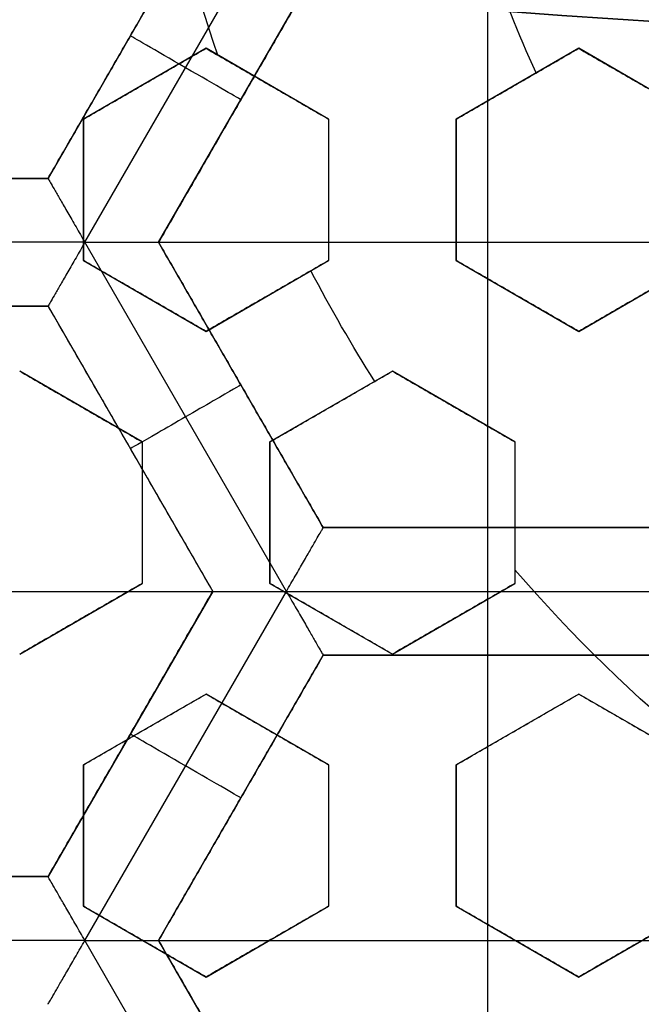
# Model space of a CAD drawing. Header units: centimetres. Extents: x -14.2 to 14.2, y -23.9 to 0.
# Tile 29 of 256: x -0.328 to -0.207, y -23.336 to -23.143. Entities that reach past the tile are written whole.
import ezdxf

# ---------------------------------------------------------------- set-up
doc = ezdxf.new("R2010")
doc.units = ezdxf.units.CM
doc.layers.add('Default', color=7, linetype='Continuous', true_color=0x000000)

# ---------------------------------------------------------------- blocks, each defined once
blk = doc.blocks.new('Block 10')
at = {"layer": 'Default', "extrusion": (0, -1, 0)}
for centre, radius in [((0, 20, 11.74393517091), 3.15), ((0, 20, 12.75), 3.15), ((0, 20, 12.8), 3.149999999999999), ((0, 20, 12.85), 3.15)]:
    blk.add_arc(centre, radius, 0, 180, dxfattribs=at)
at = {"layer": 'Default', "extrusion": (0, 1, 0)}
for centre, radius in [((0, 20, -11.821967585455), 3.149999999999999), ((0, 20, -11.9), 3.15), ((3.552713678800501e-16, 20, -16.41899023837), 3.15), ((0, 20, -16.534495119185), 3.149999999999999), ((0, 20, -16.65), 3.15)]:
    blk.add_arc(centre, radius, 0, 180, dxfattribs=at)

msp = doc.modelspace()

# ---------------------------------------------------------------- linework, layer by layer
at = {"layer": 'Default'}
for p, q in [((-0.2907004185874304, -23.11835826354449, -4.306251), (-0.3229506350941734, -23.17421727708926, -4.306251)), ((-0.3157311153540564, -23.18671642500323, -4.352500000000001), (-0.2762653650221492, -23.11835974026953, -4.352500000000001)), ((-0.3012999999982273, -23.18671700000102, -4.306251), (-0.2690500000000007, -23.13085836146, -4.306251)), ((-0.2368, -23.24257563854, -4.2725), (-0.2368, -23.13085836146, -4.2725)), ((-0.3068255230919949, -23.14628776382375, -4.340002), (-0.3068255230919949, -23.14628776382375, -4.2725)), ((-0.2920000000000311, -23.14872689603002, -3.0728548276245), (-0.3159999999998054, -23.16258330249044, -3.0728548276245)), ((-0.2680000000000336, -23.16258330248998, -3.064707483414), (-0.291999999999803, -23.14872689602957, -3.064707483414)), ((-0.219000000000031, -23.14872689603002, -3.0481673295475), (-0.2429999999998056, -23.16258330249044, -3.0481673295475)), ((-0.1950000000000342, -23.16258330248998, -3.040406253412), (-0.2189999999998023, -23.14872689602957, -3.040406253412)), ((-0.3039999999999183, -23.15565509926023, -3.099455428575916), (-0.3039999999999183, -23.15565509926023, -3.046246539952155)), ((-0.2799999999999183, -23.15565509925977, -3.091242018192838), (-0.2799999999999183, -23.15565509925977, -3.038033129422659)), ((-0.2309999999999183, -23.15565509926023, -3.074770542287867), (-0.2309999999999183, -23.15565509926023, -3.02156165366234)), ((-0.2069999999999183, -23.15565509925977, -3.066904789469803), (-0.2069999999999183, -23.15565509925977, -3.013695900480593)), ((-0.285174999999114, -23.15878768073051, -4.340002), (-0.285174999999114, -23.15878768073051, -4.2725)), ((-0.3160000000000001, -23.16258330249, -3.0796802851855), (-0.3160000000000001, -23.19029611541, -3.0796802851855)), ((-0.268, -23.16258330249, -3.063663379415), (-0.268, -23.19029611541, -3.063663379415)), ((-0.243, -23.16258330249, -3.0555135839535), (-0.243, -23.19029611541, -3.0555135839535)), ((-0.32295021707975, -23.17421727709, -4.306251), (-0.38745093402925, -23.17421727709, -4.306251)), ((-0.3160000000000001, -23.17643970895, -3.052987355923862), (-0.3160000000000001, -23.17643970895, -3.106196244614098)), ((-0.268, -23.17643970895, -3.090171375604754), (-0.268, -23.17643970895, -3.036962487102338)), ((-0.243, -23.17643970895, -3.028808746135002), (-0.243, -23.17643970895, -3.082017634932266)), ((-0.3157333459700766, -23.18671527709, -4.3525), (-0.3946675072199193, -23.18671527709, -4.3525)), ((-0.2762649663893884, -23.25507495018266, -4.3525), (-0.3157317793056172, -23.18671642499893, -4.352499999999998)), ((-0.3012999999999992, -23.186717, -4.2725), (-0.1723000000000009, -23.186717, -4.2725)), ((-0.2690497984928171, -23.24257598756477, -4.306251), (-0.3013000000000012, -23.186717, -4.306251)), ((-0.3160000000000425, -23.19029611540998, -3.078722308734), (-0.2920000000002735, -23.2041525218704, -3.078722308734)), ((-0.2920000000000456, -23.20415252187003, -3.070852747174), (-0.2680000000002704, -23.19029611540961, -3.070852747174)), ((-0.2430000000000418, -23.19029611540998, -3.0555135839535), (-0.2190000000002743, -23.2041525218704, -3.0555135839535)), ((-0.2190000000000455, -23.20415252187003, -3.0481673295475), (-0.1950000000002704, -23.19029611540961, -3.0481673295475)), ((-0.304000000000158, -23.19722431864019, -3.105255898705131), (-0.304000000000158, -23.19722431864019, -3.052047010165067)), ((-0.280000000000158, -23.19722431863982, -3.097457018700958), (-0.280000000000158, -23.19722431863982, -3.044248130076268)), ((-0.231000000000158, -23.19722431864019, -3.08201763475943), (-0.231000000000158, -23.19722431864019, -3.028808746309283)), ((-0.207000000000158, -23.19722431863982, -3.074770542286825), (-0.207000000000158, -23.19722431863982, -3.021561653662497)), ((-0.38745094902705, -23.199217, -4.306251), (-0.3229502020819, -23.199217, -4.306251)), ((-0.3229508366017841, -23.19921665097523, -4.306251), (-0.2907004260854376, -23.25507600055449, -4.306251)), ((-0.3045000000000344, -23.22580315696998, -3.0863510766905), (-0.3284999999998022, -23.21194675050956, -3.0863510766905)), ((-0.2555000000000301, -23.21194675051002, -3.070852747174), (-0.2794999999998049, -23.22580315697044, -3.070852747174)), ((-0.2315000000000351, -23.22580315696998, -3.063663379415), (-0.2554999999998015, -23.21194675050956, -3.063663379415)), ((-0.2851747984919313, -23.21464666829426, -4.340002), (-0.2851747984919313, -23.21464666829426, -4.2725)), ((-0.3164999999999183, -23.21887495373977, -3.112885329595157), (-0.3164999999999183, -23.21887495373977, -3.059676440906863)), ((-0.2674999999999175, -23.21887495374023, -3.097457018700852), (-0.2674999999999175, -23.21887495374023, -3.044248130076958)), ((-0.2434999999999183, -23.21887495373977, -3.090171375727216), (-0.2434999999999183, -23.21887495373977, -3.036962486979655)), ((-0.3045, -23.22580315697, -3.0863510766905), (-0.3045, -23.25351596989, -3.0863510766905)), ((-0.2795, -23.22580315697, -3.078722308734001), (-0.2795, -23.25351596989, -3.078722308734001)), ((-0.2315, -23.22580315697, -3.064707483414), (-0.2315, -23.25351596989, -3.064707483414)), ((-0.3068257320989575, -23.22714615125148, -4.340002), (-0.3068257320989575, -23.22714615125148, -4.2725)), ((-0.3045, -23.23965956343, -3.112885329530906), (-0.3045, -23.23965956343, -3.059676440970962)), ((-0.2795, -23.23965956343, -3.052047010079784), (-0.2795, -23.23965956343, -3.105255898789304)), ((-0.2315, -23.23965956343, -3.091242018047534), (-0.2315, -23.23965956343, -3.038033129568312)), ((-0.20455, -23.24257563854, -4.306251), (-0.26905, -23.24257563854, -4.306251)), ((-0.2368, -23.24257563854, -4.340002), (-0.2368, -23.24257563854, -4.2725)), ((-0.3285000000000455, -23.26737237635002, -3.0940492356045), (-0.3045000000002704, -23.25351596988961, -3.0940492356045)), ((-0.2795000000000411, -23.25351596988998, -3.0796802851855), (-0.25550000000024, -23.26737237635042, -3.0796802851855)), ((-0.2555000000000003, -23.26737237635, -3.0728548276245), (-0.2315000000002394, -23.25351596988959, -3.0728548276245)), ((-0.4197006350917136, -23.255075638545, -4.2725), (-0.2907006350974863, -23.255075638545, -4.2725)), ((-0.2907004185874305, -23.25507526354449, -4.306251), (-0.3229506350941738, -23.31093427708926, -4.306251)), ((-0.3157311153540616, -23.32343342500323, -4.352499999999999), (-0.2762653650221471, -23.25507674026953, -4.352499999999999)), ((-0.2762650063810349, -23.25507736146, -4.3525), (-0.1973347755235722, -23.25507736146, -4.3525)), ((-0.316500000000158, -23.26044417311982, -3.120653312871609), (-0.316500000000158, -23.26044417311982, -3.067444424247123)), ((-0.267500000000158, -23.26044417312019, -3.106196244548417), (-0.267500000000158, -23.26044417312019, -3.052987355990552)), ((-0.2435000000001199, -23.26044417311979, -3.099455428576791), (-0.2435000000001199, -23.26044417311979, -3.046246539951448)), ((-0.3012999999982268, -23.32343400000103, -4.306251), (-0.2690499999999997, -23.26757536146, -4.306251)), ((-0.26905, -23.26757536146, -4.306251), (-0.20455, -23.26757536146, -4.306251)), ((-0.2368, -23.26757536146, -4.340002), (-0.2368, -23.26757536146, -4.2725)), ((-0.2368, -23.37929263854, -4.2725), (-0.2368, -23.26757536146, -4.2725)), ((-0.292000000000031, -23.27516660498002, -3.0949214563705), (-0.3159999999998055, -23.28902301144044, -3.0949214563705)), ((-0.2679999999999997, -23.28902301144, -3.0881675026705), (-0.2919999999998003, -23.27516660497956, -3.0881675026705)), ((-0.2190000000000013, -23.27516660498, -3.074904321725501), (-0.2429999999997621, -23.28902301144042, -3.074904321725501)), ((-0.1949999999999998, -23.28902301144, -3.069011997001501), (-0.2189999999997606, -23.27516660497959, -3.069011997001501)), ((-0.3068255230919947, -23.28300476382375, -4.340002), (-0.3068255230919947, -23.28300476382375, -4.2725)), ((-0.3039999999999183, -23.28209480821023, -3.12152439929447), (-0.3039999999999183, -23.28209480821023, -3.068315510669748)), ((-0.2799999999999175, -23.28209480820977, -3.114687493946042), (-0.2799999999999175, -23.28209480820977, -3.061478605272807)), ((-0.2309999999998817, -23.28209480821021, -3.101501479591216), (-0.2309999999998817, -23.28209480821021, -3.048292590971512)), ((-0.2069999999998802, -23.28209480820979, -3.095508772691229), (-0.2069999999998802, -23.28209480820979, -3.042299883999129)), ((-0.3160000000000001, -23.28902301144, -3.103073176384), (-0.3160000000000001, -23.31673582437, -3.103073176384)), ((-0.268, -23.28902301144, -3.089875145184), (-0.268, -23.31673582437, -3.089875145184)), ((-0.243, -23.28902301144, -3.083407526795), (-0.243, -23.31673582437, -3.083407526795)), ((-0.2851749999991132, -23.29550468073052, -4.340002), (-0.2851749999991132, -23.29550468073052, -4.2725)), ((-0.3160000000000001, -23.302879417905, -3.076416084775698), (-0.3160000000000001, -23.302879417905, -3.129624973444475)), ((-0.268, -23.302879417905, -3.116429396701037), (-0.268, -23.302879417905, -3.063220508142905)), ((-0.243, -23.302879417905, -3.056755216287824), (-0.243, -23.302879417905, -3.109964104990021)), ((-0.32295021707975, -23.31093427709, -4.306251), (-0.3874506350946, -23.31093427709, -4.306251)), ((-0.3159999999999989, -23.31673582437, -3.1046650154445), (-0.2920000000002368, -23.33059223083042, -3.1046650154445)), ((-0.2920000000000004, -23.33059223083, -3.0982209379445), (-0.2680000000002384, -23.31673582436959, -3.0982209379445)), ((-0.2429999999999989, -23.31673582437, -3.0861530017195), (-0.2190000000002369, -23.33059223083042, -3.0861530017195)), ((-0.2190000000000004, -23.33059223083, -3.0806179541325), (-0.1950000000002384, -23.31673582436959, -3.0806179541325)), ((-0.3157333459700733, -23.32343227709, -4.352499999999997), (-0.3946658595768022, -23.32343227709, -4.352499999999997)), ((-0.2762660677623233, -23.39179004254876, -4.352499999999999), (-0.3157317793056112, -23.32343342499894, -4.3525)), ((-0.3040000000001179, -23.32366402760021, -3.131192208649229), (-0.3040000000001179, -23.32366402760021, -3.077983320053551)), ((-0.3013, -23.323434, -4.2725), (-0.1723, -23.323434, -4.2725)), ((-0.2690500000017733, -23.37929263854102, -4.306251), (-0.3013000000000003, -23.323434, -4.306251)), ((-0.2800000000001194, -23.3236640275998, -3.124819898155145), (-0.2800000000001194, -23.3236640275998, -3.071611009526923)), ((-0.2310000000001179, -23.32366402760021, -3.112662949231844), (-0.2310000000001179, -23.32366402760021, -3.05945406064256)), ((-0.2070000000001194, -23.3236640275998, -3.107206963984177), (-0.2070000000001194, -23.3236640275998, -3.05399807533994))]:
    msp.add_line(p, q, dxfattribs=at)
at = {"layer": 'Default', "extrusion": (0, 0, -1)}
for centre, radius, start, end in [((0, -23.05, 3), 0.9, 270, 90), ((0, -23.05, 3.789997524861), 0.9, 270, 89.99999999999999), ((0, -23.05, 4.600000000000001), 0.8550000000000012, 270, 90), ((0, -23.05, 4.286758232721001), 0.8349999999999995, 270, 90), ((0, -23.05, 4.295), 0.8074999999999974, 270, 89.99999999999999), ((0, -23.05, 4.245), 0.7574999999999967, 270, 89.99999999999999), ((0, -23.05, 3.1), 0.6000000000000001, 270, 90), ((0, -23.05, 3.05), 0.6000000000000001, 270, 89.99999999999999), ((0, -23.05, 4.3375), 0.82, 180, 0), ((0, -23.05, 4.3125), 0.795, 180, 0), ((0, -23.05, 4.2025), 0.7575000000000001, 180, 0), ((0, -23.05, 4.2725), 0.7275, 180, 0), ((0, -23.05, 3.125), 0.6775000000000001, 180, 0), ((0, -23.05, 3.135), 0.6774999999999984, 180, 0), ((4.440892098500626e-17, -23.05, 3.145), 0.6725, 180, 0), ((4.440892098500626e-17, -23.05, 3.1075), 0.6725, 180, 0), ((4.440892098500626e-17, -23.05, 4.2725), 0.6675, 180, 0), ((0, -23.05, 3.126519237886), 0.6125, 180, 0), ((0, -23.05, 3.145), 0.6075, 180, 0), ((0, -23.05, 3.1125), 0.6075, 180, 0), ((0, -23.05, 4.378480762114), 0.6075, 180, 0), ((0, -23.05, 4.3975), 0.6075, 180, 0), ((0, -23.05, 3.120895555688), 0.5500000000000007, 180, 0), ((0, -23.05, 3.040664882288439), 0.3065014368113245, 340.9486084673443, 356.3137742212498), ((0, -23.05, 3.073248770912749), 0.2498347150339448, 335.5124940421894, 341.3106799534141), ((0, -23.05, 3.040664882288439), 0.3065014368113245, 327.6626690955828, 332.3373309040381), ((0, -23.05, 3.040664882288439), 0.3065014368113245, 280.9486084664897, 319.0513915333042)]:
    msp.add_arc(centre, radius, start, end, dxfattribs=at)
at = {"layer": 'Default'}
for centre, radius, start, end in [((0, -23.05, -4.6), 0.8550000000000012, 90, 270), ((4.484155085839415e-45, -23.05, -4.58), 0.8349999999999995, 90.00000000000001, 270), ((0, -23.05, -4.4333791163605), 0.8349999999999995, 90, 270), ((0, -23.05, -4.207003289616), 0.775, 90, 270), ((0, -23.05, -4.192827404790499), 0.775, 90, 270), ((0, -23.05, -3), 0.6000000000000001, 90, 270), ((0, -23.05, -4.3125), 0.7825000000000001, 180, 0), ((0, -23.05, -4.178651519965), 0.775, 180, 270), ((0, -23.05, -4.287500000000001), 0.7575000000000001, 180, 0), ((0, -23.05, -4.245), 0.7574999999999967, 180, 0), ((0, -23.05, -3.1), 0.7025000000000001, 180, 0), ((0, -23.05, -3.145), 0.6775000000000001, 180, 0), ((0, -23.05, -3.12625), 0.6724999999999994, 180, 0), ((0, -23.05, -4.3675), 0.6675, 180, 0), ((0, -23.05, -4.32), 0.6675000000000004, 180, 0), ((0, -23.05, -4.3975), 0.6375000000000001, 180, 0), ((0, -23.05, -3.1075), 0.6367740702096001, 180, 0), ((4.440892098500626e-17, -23.05, -3.145), 0.6231698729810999, 180, 0), ((0, -23.05, -3.12875), 0.6074999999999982, 180, 0), ((0, -23.05, -4.387990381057), 0.6074999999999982, 180, 0), ((-5.000444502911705e-14, -23.05, -3.129291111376), 0.55000000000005, 180, 0), ((0, -23.05, -3.1125), 0.55, 180, 0)]:
    msp.add_arc(centre, radius, start, end, dxfattribs=at)
at = {"layer": 'Default', "extrusion": (0.500000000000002, 0.8660254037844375, 0)}
msp.add_arc((-11.31992704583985, -4.340002, -20.19868578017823), 0.01249800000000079, 180.0000000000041, 0, dxfattribs=at)
at = {"layer": 'Default', "extrusion": (-0.5000000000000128, 0.8660254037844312, 0)}
msp.add_arc((11.86678995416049, -4.340002, -19.96188615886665), 0.01249799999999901, 179.9999999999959, 359.999999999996, dxfattribs=at)
at = {"layer": 'Default', "extrusion": (1, 0, 0)}
msp.add_arc((-23.25507736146, -4.340002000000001, -0.2367998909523), 0.01249799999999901, 180, 0, dxfattribs=at)
at = {"layer": 'Default', "extrusion": (0.5000000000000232, 0.8660254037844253, 8.881784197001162e-15)}
msp.add_arc((-11.38828554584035, -4.34000199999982, -20.31708617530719), 0.01249799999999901, 180, 0, dxfattribs=at)
at = {"layer": 'Default'}
for points, degree in [([(4.096019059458e-09, -23.94999504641, -4.579995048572), (-0.0235431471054, -23.94999504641, -4.579995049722), (-0.07063544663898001, -23.94815681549, -4.579973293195), (-0.1409862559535, -23.93982430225, -4.579982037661), (-0.2102233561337, -23.92605387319, -4.579979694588), (-0.2783909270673, -23.90683803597, -4.579980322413), (-0.3447773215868, -23.88234055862, -4.579980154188), (-0.4089202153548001, -23.85277824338, -4.579980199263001), (-0.4707621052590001, -23.81814901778, -4.579980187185), (-0.5295038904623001, -23.77889465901, -4.579980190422), (-0.5850604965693, -23.73511101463, -4.579980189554), (-0.6370893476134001, -23.6870108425, -4.579980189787), (-0.6850100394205, -23.63517092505, -4.579980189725), (-0.7288631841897, -23.57955851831, -4.579980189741), (-0.7681839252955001, -23.52069739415, -4.579980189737), (-0.8026905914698, -23.45909097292, -4.579980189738), (-0.8323654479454, -23.39472976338, -4.579980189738), (-0.8568215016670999, -23.32842157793, -4.579980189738), (-0.8760232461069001, -23.26036952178, -4.579980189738), (-0.8898444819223, -23.19086607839, -4.579980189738), (-0.8981408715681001, -23.12075437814, -4.579980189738), (-0.9009294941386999, -23.05000055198, -4.579980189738), (-0.8981411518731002, -22.979249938, -4.579980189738), (-0.8898450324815, -22.90913678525, -4.579980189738), (-0.8760234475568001, -22.83963165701, -4.579980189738), (-0.8568232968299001, -22.77158396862, -4.579980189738), (-0.8323660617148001, -22.70527147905, -4.579980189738), (-0.8026916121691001, -22.64091123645, -4.579980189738), (-0.7681862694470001, -22.57930634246, -4.579980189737), (-0.7288638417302, -22.52044236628, -4.579980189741), (-0.6850126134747, -22.46483218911, -4.579980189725), (-0.6370916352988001, -22.41299131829, -4.579980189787), (-0.5850613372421, -22.36488979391, -4.579980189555), (-0.5295085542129, -22.32110875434, -4.579980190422), (-0.4707636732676, -22.28185182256, -4.579980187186), (-0.4089218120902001, -22.24722266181, -4.579980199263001), (-0.3447812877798, -22.21766105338, -4.579980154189), (-0.2783916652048, -22.19316214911, -4.579980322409), (-0.2102250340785, -22.1739465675, -4.579979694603), (-0.1409877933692, -22.16017590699, -4.579982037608), (-0.07063561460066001, -22.15184317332, -4.579973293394), (-0.02354317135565, -22.15000495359, -4.579995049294), (-4.096018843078e-09, -22.15000495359, -4.579995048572)], 3), ([(5.339996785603e-09, -23.92999354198, -4.599993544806), (-0.02306651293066, -23.92999354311, -4.599993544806), (-0.06904166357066, -23.92817025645, -4.600002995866), (-0.1378559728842, -23.92003351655, -4.59999919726), (-0.2055461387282, -23.90656647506, -4.600000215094), (-0.2722006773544, -23.88777833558, -4.599999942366), (-0.3371088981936, -23.86382577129, -4.600000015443), (-0.3998249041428, -23.83492118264, -4.599999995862), (-0.4602915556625, -23.8010619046, -4.600000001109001), (-0.517726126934, -23.76268102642, -4.599999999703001), (-0.5720472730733, -23.71987099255, -4.600000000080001), (-0.6229187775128, -23.67284062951, -4.599999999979), (-0.6697729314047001, -23.62215442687, -4.600000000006), (-0.7126508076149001, -23.56777879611, -4.599999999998), (-0.7510967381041, -23.51022712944, -4.600000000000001), (-0.7848356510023, -23.44999145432, -4.600000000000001), (-0.8138506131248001, -23.38706147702, -4.600000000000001), (-0.8377625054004, -23.32222862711, -4.600000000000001), (-0.8565371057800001, -23.25569057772, -4.600000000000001), (-0.8700509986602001, -23.18773274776, -4.600000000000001), (-0.8781627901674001, -23.11918117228, -4.600000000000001), (-0.8808894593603, -23.05000127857, -4.600000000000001), (-0.8781631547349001, -22.98082407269, -4.600000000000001), (-0.8700516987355, -22.91227112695, -4.600000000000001), (-0.8565375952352, -22.84431175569, -4.600000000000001), (-0.8377644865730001, -22.77777748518, -4.600000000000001), (-0.8138516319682, -22.71294077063, -4.600000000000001), (-0.7848371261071, -22.65001162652, -4.600000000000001), (-0.7510995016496, -22.58977730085, -4.600000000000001), (-0.7126521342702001, -22.53222301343, -4.599999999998), (-0.6697761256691, -22.47784940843, -4.600000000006), (-0.6229218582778, -22.42716233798, -4.599999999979), (-0.5720491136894, -22.38013066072, -4.600000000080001), (-0.5177314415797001, -22.33732285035, -4.599999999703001), (-0.4602938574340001, -22.29893938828, -4.600000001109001), (-0.3998271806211, -22.26508006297, -4.599999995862), (-0.3371134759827, -22.23617609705, -4.600000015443), (-0.2722021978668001, -22.21222210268, -4.599999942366), (-0.205548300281, -22.19343406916, -4.600000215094), (-0.13785759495, -22.17996669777, -4.59999919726), (-0.06904173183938, -22.17182972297, -4.600002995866), (-0.02306648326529, -22.17000645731, -4.599993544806), (-5.339996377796e-09, -22.17000645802, -4.599993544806)], 3), ([(-0.2907006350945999, -23.11835863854, -4.2725), (-0.3068256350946, -23.146287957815, -4.2725), (-0.3229506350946, -23.17421727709, -4.2725)], 2), ([(-0.3229497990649, -23.17421775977, -4.340002), (-0.3068243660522, -23.1462881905, -4.340002), (-0.2906989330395, -23.11835862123, -4.340002)], 2), ([(-0.26905, -23.13085836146, -4.340002), (-0.285175, -23.15878768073, -4.340002), (-0.3013, -23.186717, -4.340002)], 2), ([(-0.3013, -23.186717, -4.2725), (-0.285175, -23.15878768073, -4.2725), (-0.26905, -23.13085836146, -4.2725)], 2), ([(-0.3160000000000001, -23.16258330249, -3.104412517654), (-0.3132545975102, -23.16099824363, -3.103277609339), (-0.3078162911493, -23.15785843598, -3.101030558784), (-0.2998163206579, -23.15323965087, -3.097728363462), (-0.2945879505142, -23.15022104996, -3.095572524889), (-0.292, -23.14872689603, -3.094506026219)], 3), ([(-0.3160000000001, -23.16258330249, -3.05120362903), (-0.3132561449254, -23.16099913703, -3.050069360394), (-0.3078199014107, -23.15786052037, -3.04782316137), (-0.2998198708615, -23.15324170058, -3.044520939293), (-0.2945894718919, -23.15022192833, -3.042364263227), (-0.2920000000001, -23.14872689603, -3.041297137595)], 3), ([(-0.2920000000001, -23.14872689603, -3.041297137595), (-0.29200000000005, -23.14872689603, -3.067901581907), (-0.292, -23.14872689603, -3.094506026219)], 2), ([(-0.292, -23.14872689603, -3.094506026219), (-0.2892541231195, -23.15031222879, -3.09374407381), (-0.2838153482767, -23.15345230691, -3.092254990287), (-0.275830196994, -23.15806253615, -3.090129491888), (-0.2705939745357, -23.1610856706, -3.088777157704), (-0.268, -23.16258330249, -3.088117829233)], 3), ([(-0.2920000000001, -23.14872689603, -3.041297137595), (-0.2892508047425, -23.15031414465, -3.040534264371), (-0.2838075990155, -23.15345678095, -3.039044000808), (-0.2758227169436, -23.15806685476, -3.036918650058), (-0.2705907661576, -23.16108752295, -3.035567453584), (-0.2680000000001, -23.16258330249, -3.034908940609)], 3), ([(-0.243, -23.16258330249, -3.07979246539), (-0.2402756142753, -23.16101037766, -3.078652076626), (-0.234865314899, -23.15788673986, -3.076387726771), (-0.2268641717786, -23.15326727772, -3.073040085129), (-0.2216084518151, -23.15023288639, -3.070841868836), (-0.219, -23.14872689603, -3.069751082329)], 3), ([(-0.2430000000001, -23.16258330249, -3.026583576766), (-0.2402771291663, -23.16101125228, -3.025443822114), (-0.2348688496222, -23.15788878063, -3.023180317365), (-0.2268676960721, -23.15326931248, -3.01983267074), (-0.221609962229, -23.15023375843, -3.017633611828), (-0.2190000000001, -23.14872689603, -3.016542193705)], 3), ([(-0.2190000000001, -23.14872689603, -3.016542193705), (-0.21900000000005, -23.14872689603, -3.043146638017), (-0.219, -23.14872689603, -3.069751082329)], 2), ([(-0.219, -23.14872689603, -3.069751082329), (-0.2162706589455, -23.15030268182, -3.069081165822), (-0.2108540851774, -23.15342994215, -3.067781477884), (-0.2028737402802, -23.15803739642, -3.065958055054), (-0.1976127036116, -23.16107485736, -3.064819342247), (-0.195, -23.16258330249, -3.064270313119)], 3), ([(-0.2190000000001, -23.14872689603, -3.016542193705), (-0.2162661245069, -23.15030529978, -3.01587116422), (-0.2108434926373, -23.15343605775, -3.014570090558), (-0.2028635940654, -23.15804325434, -3.01274692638), (-0.1976083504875, -23.16107737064, -3.011609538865), (-0.1950000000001, -23.16258330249, -3.011061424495)], 3), ([(-0.3160000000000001, -23.16258330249, -3.104412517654), (-0.31600000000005, -23.16258330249, -3.077808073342), (-0.3160000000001, -23.16258330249, -3.05120362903)], 2), ([(-0.3160000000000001, -23.19029611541, -3.108156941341), (-0.3160000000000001, -23.18720699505, -3.107700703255), (-0.3160000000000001, -23.18103552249, -3.106814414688), (-0.3160000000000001, -23.17180365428, -3.105566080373), (-0.3160000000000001, -23.16565517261, -3.104787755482), (-0.3160000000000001, -23.16258330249, -3.104412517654)], 3), ([(-0.3160000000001, -23.19029611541, -3.054948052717), (-0.3160000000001, -23.18720571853, -3.054491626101), (-0.316, -23.1810325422, -3.053605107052), (-0.316, -23.171800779, -3.052356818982), (-0.3160000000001, -23.16565393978, -3.051578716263), (-0.3160000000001, -23.16258330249, -3.05120362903)], 3), ([(-0.2680000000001, -23.16258330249, -3.034908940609), (-0.26800000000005, -23.16258330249, -3.061513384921), (-0.268, -23.16258330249, -3.088117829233)], 2), ([(-0.268, -23.16258330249, -3.088117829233), (-0.268, -23.16564224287, -3.088549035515), (-0.268, -23.17177341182, -3.08944322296), (-0.268, -23.18100118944, -3.090876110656), (-0.268, -23.18719225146, -3.091893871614), (-0.268, -23.19029611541, -3.092417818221)], 3), ([(-0.2680000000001, -23.16258330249, -3.034908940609), (-0.2680000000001, -23.16564433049, -3.035340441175), (-0.268, -23.17177827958, -3.036235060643), (-0.268, -23.18100623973, -3.037668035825), (-0.2680000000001, -23.18719441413, -3.038685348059), (-0.2680000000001, -23.19029611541, -3.039208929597)], 3), ([(-0.243, -23.16258330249, -3.07979246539), (-0.24300000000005, -23.16258330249, -3.053188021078), (-0.2430000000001, -23.16258330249, -3.026583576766)], 2), ([(-0.243, -23.19029611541, -3.084443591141), (-0.243, -23.18718321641, -3.083877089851), (-0.243, -23.18098015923, -3.082776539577), (-0.243, -23.17175535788, -3.08122712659), (-0.243, -23.16563452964, -3.080259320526), (-0.243, -23.16258330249, -3.07979246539)], 3), ([(-0.2430000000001, -23.19029611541, -3.031234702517), (-0.2430000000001, -23.18718031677, -3.030667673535), (-0.243, -23.18097338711, -3.029566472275), (-0.243, -23.17174883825, -3.028017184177), (-0.2430000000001, -23.16563173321, -3.027050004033), (-0.2430000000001, -23.16258330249, -3.026583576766)], 3), ([(-0.3874512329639, -23.17421762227, -4.340002), (-0.3552005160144, -23.17421769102, -4.340002), (-0.3229497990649, -23.17421775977, -4.340002)], 2), ([(-0.3229506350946, -23.17421727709, -4.2725), (-0.3552006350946, -23.17421727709, -4.2725), (-0.3874506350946, -23.17421727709, -4.2725)], 2), ([(-0.3229506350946, -23.17421727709, -4.2725), (-0.32295021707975, -23.17421751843, -4.306251), (-0.3229497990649, -23.17421775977, -4.340002)], 2), ([(-0.3229497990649, -23.17421775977, -4.340002), (-0.3229497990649, -23.17421775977, -4.340857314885), (-0.3228422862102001, -23.1743940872, -4.342582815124), (-0.3223813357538, -23.17519643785, -4.345087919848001), (-0.3216024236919, -23.17654454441, -4.347437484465), (-0.3205052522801, -23.17844497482, -4.34951744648), (-0.3191123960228, -23.18085818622, -4.351174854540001), (-0.3174875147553, -23.18366963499, -4.352248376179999), (-0.3163251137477, -23.18569030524, -4.352499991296), (-0.3157326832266, -23.186716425, -4.352499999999)], 3), ([(-0.3157326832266, -23.186716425, -4.352499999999), (-0.3163254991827, -23.18774321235, -4.352499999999), (-0.3174904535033, -23.18975990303, -4.352248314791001), (-0.3191143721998, -23.1925730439, -4.351174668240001), (-0.3205073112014, -23.19498556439, -4.349517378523), (-0.3216044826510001, -23.19688597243, -4.347437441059), (-0.3223830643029, -23.19823443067, -4.345087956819), (-0.3228452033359, -23.19903516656, -4.342582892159), (-0.3229497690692, -23.19921556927, -4.34085734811), (-0.3229497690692, -23.19921556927, -4.340002)], 3), ([(-0.3157326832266, -23.186716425, -4.352499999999), (-0.3145464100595, -23.186716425, -4.352500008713), (-0.3122148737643, -23.18671726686, -4.352248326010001), (-0.3089673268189, -23.1867169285, -4.351174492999), (-0.3061816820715, -23.18671701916, -4.349517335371), (-0.3039872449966, -23.18671699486, -4.347437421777), (-0.3024306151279, -23.18671700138, -4.345087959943), (-0.301504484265, -23.1867169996, -4.342583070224), (-0.3013, -23.186717, -4.340857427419), (-0.3013, -23.186717, -4.340002)], 3), ([(-0.26905, -23.24257563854, -4.2725), (-0.285175, -23.21464631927, -4.2725), (-0.3013, -23.186717, -4.2725)], 2), ([(-0.3013, -23.186717, -4.340002), (-0.3013, -23.186717, -4.306251), (-0.3013, -23.186717, -4.2725)], 2), ([(-0.3013, -23.186717, -4.340002), (-0.285175, -23.214646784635, -4.340002), (-0.26905, -23.24257656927, -4.340002)], 2), ([(-0.3160000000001, -23.19029611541, -3.054948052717), (-0.31600000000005, -23.19029611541, -3.081552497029), (-0.3160000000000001, -23.19029611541, -3.108156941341)], 2), ([(-0.292, -23.20415252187, -3.102496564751), (-0.2946213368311, -23.20263909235, -3.103083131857), (-0.2998940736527, -23.19959487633, -3.104284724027), (-0.3078841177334, -23.19498182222, -3.106169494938), (-0.3132836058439, -23.19186442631, -3.107484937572), (-0.3160000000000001, -23.19029611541, -3.108156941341)], 3), ([(-0.2920000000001, -23.20415252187, -3.049287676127), (-0.2946235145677, -23.20263783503, -3.049874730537), (-0.2998991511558, -23.19959194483, -3.051077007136), (-0.3078893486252, -23.19497880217, -3.052961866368), (-0.3132858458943, -23.19186313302, -3.05427660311), (-0.3160000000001, -23.19029611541, -3.054948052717)], 3), ([(-0.268, -23.19029611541, -3.092417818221), (-0.2706414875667, -23.19182117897, -3.093527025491), (-0.2759412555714, -23.19488100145, -3.095752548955), (-0.2839419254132, -23.19950019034, -3.09911241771), (-0.2893084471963, -23.20259855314, -3.101366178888), (-0.292, -23.20415252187, -3.102496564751)], 3), ([(-0.2680000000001, -23.19029611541, -3.039208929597), (-0.2706409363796, -23.19182086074, -3.040317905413), (-0.2759399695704, -23.19488025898, -3.042543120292), (-0.2839406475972, -23.19949945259, -3.045902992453), (-0.289307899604, -23.20259823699, -3.048157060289), (-0.2920000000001, -23.20415252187, -3.049287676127)], 3), ([(-0.2680000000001, -23.19029611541, -3.039208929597), (-0.26800000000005, -23.19029611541, -3.065813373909), (-0.268, -23.19029611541, -3.092417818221)], 2), ([(-0.2430000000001, -23.19029611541, -3.031234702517), (-0.24300000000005, -23.19029611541, -3.057839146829), (-0.243, -23.19029611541, -3.084443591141)], 2), ([(-0.219, -23.20415252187, -3.07979246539), (-0.221640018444, -23.20262830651, -3.080258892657), (-0.2269375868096, -23.19956975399, -3.081226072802), (-0.2349262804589, -23.19495747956, -3.082775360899), (-0.2403016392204, -23.19185401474, -3.083876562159), (-0.243, -23.19029611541, -3.084443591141)], 3), ([(-0.2190000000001, -23.20415252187, -3.026583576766), (-0.221642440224, -23.2026269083, -3.027050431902), (-0.2269432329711, -23.19956649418, -3.028018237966), (-0.2349321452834, -23.19495409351, -3.029567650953), (-0.2403041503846, -23.19185256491, -3.030668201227), (-0.2430000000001, -23.19029611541, -3.031234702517)], 3), ([(-0.195, -23.19029611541, -3.069751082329), (-0.197609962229, -23.19180297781, -3.070842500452), (-0.2028676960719, -23.19483853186, -3.073041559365), (-0.210868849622, -23.19945800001, -3.076389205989), (-0.2162771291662, -23.20258047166, -3.078652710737), (-0.219, -23.20415252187, -3.07979246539)], 3), ([(-0.1950000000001, -23.19029611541, -3.016542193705), (-0.1976084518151, -23.19180210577, -3.017632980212), (-0.2028641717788, -23.19483649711, -3.019831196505), (-0.2108653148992, -23.19945595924, -3.023178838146), (-0.2162756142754, -23.20257959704, -3.025443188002), (-0.2190000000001, -23.20415252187, -3.026583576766)], 3), ([(-0.3229497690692, -23.19921556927, -4.340002), (-0.35520051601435, -23.19921563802, -4.340002), (-0.3874512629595, -23.19921570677, -4.340002)], 2), ([(-0.3229506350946, -23.199217, -4.2725), (-0.3552006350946, -23.199217, -4.2725), (-0.3874506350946, -23.199217, -4.2725)], 2), ([(-0.3229497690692, -23.19921556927, -4.340002), (-0.3229502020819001, -23.199216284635, -4.306251), (-0.3229506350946, -23.199217, -4.2725)], 2), ([(-0.3229506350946, -23.199217, -4.2725), (-0.3068256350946, -23.22714631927, -4.2725), (-0.2907006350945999, -23.25507563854, -4.2725)], 2), ([(-0.3229497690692, -23.19921556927, -4.340002), (-0.30682435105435, -23.22714559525, -4.340002), (-0.2906989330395, -23.25507562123, -4.340002)], 2), ([(-0.2920000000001, -23.20415252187, -3.049287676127), (-0.29200000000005, -23.20415252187, -3.075892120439), (-0.292, -23.20415252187, -3.102496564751)], 2), ([(-0.2190000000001, -23.20415252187, -3.026583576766), (-0.21900000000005, -23.20415252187, -3.053188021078), (-0.219, -23.20415252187, -3.07979246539)], 2), ([(-0.3285, -23.21194675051, -3.115620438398), (-0.3257969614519, -23.21350735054, -3.114989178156), (-0.3204152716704, -23.21661447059, -3.113752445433), (-0.312423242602, -23.22122867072, -3.111977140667), (-0.3071338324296, -23.22428251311, -3.110844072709), (-0.3045, -23.22580315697, -3.110290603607)], 3), ([(-0.3285000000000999, -23.21194675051, -3.062411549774), (-0.3257951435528, -23.21350840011, -3.061779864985), (-0.3204110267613, -23.21661692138, -3.060542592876), (-0.3124191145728, -23.22123105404, -3.058767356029), (-0.3071320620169, -23.22428353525, -3.057634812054), (-0.3045000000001, -23.22580315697, -3.057081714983)], 3), ([(-0.2795, -23.22580315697, -3.102496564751), (-0.276807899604, -23.22424887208, -3.101365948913), (-0.271440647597, -23.22115008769, -3.099111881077), (-0.2634399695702, -23.21653089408, -3.095752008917), (-0.2581409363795, -23.21347149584, -3.093526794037), (-0.2555, -23.21194675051, -3.092417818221)], 3), ([(-0.2795000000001, -23.22580315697, -3.049287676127), (-0.2768084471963, -23.22424918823, -3.048157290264), (-0.2714419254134, -23.22115082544, -3.045903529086), (-0.2634412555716, -23.21653163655, -3.042543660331), (-0.2581414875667, -23.21347181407, -3.040318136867), (-0.2555000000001, -23.21194675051, -3.039208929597)], 3), ([(-0.2555000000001, -23.21194675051, -3.039208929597), (-0.25550000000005, -23.21194675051, -3.065813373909), (-0.2555, -23.21194675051, -3.092417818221)], 2), ([(-0.2555, -23.21194675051, -3.092417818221), (-0.2528138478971, -23.21349760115, -3.091894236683), (-0.2474547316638, -23.21659168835, -3.09087692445), (-0.2394630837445, -23.22120566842, -3.089443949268), (-0.2341509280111, -23.22427264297, -3.088549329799), (-0.2315, -23.22580315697, -3.088117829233)], 3), ([(-0.2555000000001, -23.21194675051, -3.039208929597), (-0.2528119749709, -23.21349868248, -3.03868498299), (-0.247450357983, -23.21659421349, -3.037667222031), (-0.2394588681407, -23.2212081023, -3.036234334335), (-0.234149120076, -23.22427368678, -3.035340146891), (-0.2315000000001, -23.22580315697, -3.034908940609)], 3), ([(-0.3045000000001, -23.22580315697, -3.057081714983), (-0.30450000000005, -23.22580315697, -3.083686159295), (-0.3045, -23.22580315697, -3.110290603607)], 2), ([(-0.3045, -23.22580315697, -3.110290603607), (-0.3045, -23.2288424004, -3.110843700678), (-0.3045, -23.23494736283, -3.111976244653), (-0.3045, -23.24417562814, -3.1137514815), (-0.3045, -23.25039267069, -3.114988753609), (-0.3045, -23.25351596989, -3.115620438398)], 3), ([(-0.3045000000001, -23.22580315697, -3.057081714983), (-0.3045000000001, -23.22884444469, -3.057635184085), (-0.3045, -23.23495212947, -3.058768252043), (-0.3045, -23.24418052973, -3.060543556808), (-0.3045000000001, -23.25039476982, -3.061780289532), (-0.3045000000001, -23.25351596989, -3.062411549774)], 3), ([(-0.2795, -23.22580315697, -3.102496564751), (-0.27950000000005, -23.22580315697, -3.075892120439), (-0.2795000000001, -23.22580315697, -3.049287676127)], 2), ([(-0.2795, -23.25351596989, -3.108156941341), (-0.2795, -23.25038193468, -3.107485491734), (-0.2795, -23.24415059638, -3.106170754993), (-0.2795, -23.23492431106, -3.10428589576), (-0.2795, -23.22883253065, -3.103083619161), (-0.2795, -23.22580315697, -3.102496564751)], 3), ([(-0.2795000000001, -23.25351596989, -3.054948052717), (-0.2795000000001, -23.25037934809, -3.054276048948), (-0.2795, -23.24414455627, -3.052960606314), (-0.2795, -23.23491844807, -3.051075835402), (-0.2795000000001, -23.22883001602, -3.049874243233), (-0.2795000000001, -23.22580315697, -3.049287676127)], 3), ([(-0.2315000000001, -23.22580315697, -3.034908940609), (-0.23150000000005, -23.22580315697, -3.061513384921), (-0.2315, -23.22580315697, -3.088117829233)], 2), ([(-0.2315, -23.22580315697, -3.088117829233), (-0.2315, -23.22879471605, -3.088776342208), (-0.2315, -23.23483605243, -3.090127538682), (-0.2315, -23.24405620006, -3.092252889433), (-0.2315, -23.25034147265, -3.093743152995), (-0.2315, -23.25351596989, -3.094506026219)], 3), ([(-0.2315000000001, -23.22580315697, -3.034908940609), (-0.2315000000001, -23.22879842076, -3.03556826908), (-0.2315, -23.23484468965, -3.036920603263), (-0.2315, -23.24406514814, -3.039046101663), (-0.2315, -23.25034530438, -3.040535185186), (-0.2315, -23.25351596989, -3.041297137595)], 3), ([(-0.2762656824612, -23.25507619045, -4.352499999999), (-0.275673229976, -23.25405003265, -4.352499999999), (-0.2745045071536, -23.25203280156, -4.352248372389), (-0.2728821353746, -23.24921995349, -4.351174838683), (-0.2714886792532, -23.24680710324, -4.349517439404), (-0.2703914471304, -23.24490671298, -4.347437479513), (-0.2696133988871, -23.24355812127, -4.34508791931), (-0.2691490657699, -23.24275769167, -4.342582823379), (-0.26905, -23.24257656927, -4.340857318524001), (-0.26905, -23.24257656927, -4.340002)], 3), ([(-0.20455, -23.24257563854, -4.2725), (-0.2368, -23.24257563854, -4.2725), (-0.26905, -23.24257563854, -4.2725)], 2), ([(-0.26905, -23.24257656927, -4.340002), (-0.26905, -23.242576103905, -4.306251), (-0.26905, -23.24257563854, -4.2725)], 2), ([(-0.26905, -23.24257656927, -4.340002), (-0.2368, -23.24257656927, -4.340002), (-0.20455, -23.24257656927, -4.340002)], 2), ([(-0.3045, -23.25351596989, -3.115620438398), (-0.3071357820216, -23.25503773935, -3.116725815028), (-0.3124279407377, -23.25809316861, -3.118945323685), (-0.3204284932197, -23.26271228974, -3.12230105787), (-0.3258026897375, -23.26581508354, -3.124555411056), (-0.3285, -23.26737237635, -3.125686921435)], 3), ([(-0.3045000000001, -23.25351596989, -3.062411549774), (-0.3071352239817, -23.25503741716, -3.063516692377), (-0.3124266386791, -23.25809241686, -3.065735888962), (-0.320427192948, -23.26271153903, -3.069091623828), (-0.325802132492, -23.26581476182, -3.07134628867), (-0.3285000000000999, -23.26737237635, -3.072478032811)], 3), ([(-0.3045000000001, -23.25351596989, -3.062411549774), (-0.30450000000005, -23.25351596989, -3.089015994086), (-0.3045, -23.25351596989, -3.115620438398)], 2), ([(-0.2795000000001, -23.25351596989, -3.054948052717), (-0.27950000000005, -23.25351596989, -3.081552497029), (-0.2795, -23.25351596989, -3.108156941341)], 2), ([(-0.2555, -23.26737237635, -3.104412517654), (-0.2581592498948, -23.26583705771, -3.104787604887), (-0.2634825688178, -23.26276363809, -3.105565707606), (-0.2714775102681, -23.2581477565, -3.106813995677), (-0.276823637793, -23.25506116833, -3.107700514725), (-0.2795, -23.25351596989, -3.108156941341)], 3), ([(-0.2555, -23.26737237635, -3.05120362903), (-0.2581603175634, -23.26583644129, -3.051578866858), (-0.2634850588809, -23.26276220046, -3.052357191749), (-0.2714800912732, -23.25814626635, -3.053605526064), (-0.2768247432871, -23.25506053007, -3.054491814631), (-0.2795000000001, -23.25351596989, -3.054948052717)], 3), ([(-0.2315, -23.25351596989, -3.094506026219), (-0.2340894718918, -23.25501100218, -3.095573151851), (-0.2393198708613, -23.25803077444, -3.097729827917), (-0.2473199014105, -23.26264959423, -3.101032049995), (-0.2527561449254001, -23.26578821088, -3.103278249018), (-0.2555, -23.26737237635, -3.104412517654)], 3), ([(-0.2315, -23.25351596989, -3.041297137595), (-0.2340879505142, -23.25501012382, -3.042363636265), (-0.2393163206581, -23.25802872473, -3.044519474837), (-0.2473162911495, -23.26264750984, -3.04782167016), (-0.2527545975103, -23.26578731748, -3.050068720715), (-0.2555, -23.26737237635, -3.05120362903)], 3), ([(-0.2315, -23.25351596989, -3.041297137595), (-0.2315, -23.25351596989, -3.067901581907), (-0.2315, -23.25351596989, -3.094506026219)], 2), ([(-0.2907006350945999, -23.25507563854, -4.2725), (-0.3068256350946, -23.283004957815, -4.2725), (-0.3229506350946, -23.31093427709, -4.2725)], 2), ([(-0.3229497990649, -23.31093475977, -4.340002), (-0.3068243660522, -23.2830051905, -4.340002), (-0.2906989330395, -23.25507562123, -4.340002)], 2), ([(-0.2907006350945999, -23.25507563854, -4.2725), (-0.29069978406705, -23.255075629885, -4.306251), (-0.2906989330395, -23.25507562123, -4.340002)], 2), ([(-0.2906989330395, -23.25507562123, -4.340002), (-0.2906989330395, -23.25507562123, -4.340857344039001), (-0.2904903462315, -23.25507544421, -4.342582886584), (-0.2895658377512, -23.25507551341, -4.345087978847), (-0.2880087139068, -23.25507550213, -4.347437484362), (-0.2858142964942, -23.25507547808, -4.349517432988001), (-0.2830284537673, -23.25507558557, -4.351174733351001), (-0.2797802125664, -23.25507517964, -4.352248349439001), (-0.2774512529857, -23.25507619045, -4.352500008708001), (-0.2762656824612, -23.25507619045, -4.352499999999)], 3), ([(-0.2762656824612, -23.25507619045, -4.352499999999), (-0.2756725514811, -23.25610352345, -4.352499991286), (-0.2745075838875, -23.25812312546, -4.352248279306), (-0.2728835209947, -23.26093535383, -4.351174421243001), (-0.2714908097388, -23.26334779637, -4.349517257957), (-0.2703935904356, -23.26524818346, -4.347437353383), (-0.2696152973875, -23.26659624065, -4.34508791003), (-0.2691522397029, -23.26739827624, -4.34258304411), (-0.26905, -23.26757536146, -4.340857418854), (-0.26905, -23.26757536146, -4.340002)], 3), ([(-0.26905, -23.26757536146, -4.340002), (-0.285175, -23.29550468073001, -4.340002), (-0.3013, -23.323434, -4.340002)], 2), ([(-0.3013, -23.323434, -4.2725), (-0.285175, -23.29550468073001, -4.2725), (-0.26905, -23.26757536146, -4.2725)], 2), ([(-0.20455, -23.26757536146, -4.340002), (-0.2368, -23.26757536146, -4.340002), (-0.26905, -23.26757536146, -4.340002)], 2), ([(-0.20455, -23.26757536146, -4.2725), (-0.2368, -23.26757536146, -4.2725), (-0.26905, -23.26757536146, -4.2725)], 2), ([(-0.26905, -23.26757536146, -4.2725), (-0.26905, -23.26757536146, -4.306251), (-0.26905, -23.26757536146, -4.340002)], 2), ([(-0.2555, -23.26737237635, -3.05120362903), (-0.2555, -23.26737237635, -3.077808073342), (-0.2555, -23.26737237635, -3.104412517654)], 2), ([(-0.3160000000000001, -23.28902301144, -3.126527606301), (-0.3132810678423, -23.28745323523, -3.125393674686), (-0.3078780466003, -23.28433379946, -3.123140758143), (-0.2998776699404, -23.27971477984, -3.119806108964), (-0.2946142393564, -23.27667593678, -3.117613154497), (-0.292, -23.27516660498, -3.116524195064)], 3), ([(-0.3160000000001, -23.28902301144, -3.073318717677), (-0.3132819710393, -23.28745375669, -3.072185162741), (-0.3078801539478, -23.28433501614, -3.069932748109), (-0.299879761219, -23.27971598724, -3.066598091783), (-0.2946151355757, -23.27667645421, -3.064404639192), (-0.2920000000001, -23.27516660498, -3.06331530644)], 3), ([(-0.2920000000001, -23.27516660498, -3.06331530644), (-0.29200000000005, -23.27516660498, -3.089919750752), (-0.292, -23.27516660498, -3.116524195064)], 2), ([(-0.292, -23.27516660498, -3.116524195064), (-0.2893280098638, -23.27670927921, -3.11609692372), (-0.2839876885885, -23.27979251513, -3.115267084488), (-0.2759915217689, -23.2844091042, -3.114098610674), (-0.2706630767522, -23.28748548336, -3.113370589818), (-0.268, -23.28902301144, -3.113019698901)], 3), ([(-0.2920000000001, -23.27516660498, -3.06331530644), (-0.2893271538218, -23.27670977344, -3.062887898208), (-0.283985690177, -23.27979366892, -3.062057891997), (-0.275989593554, -23.28441021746, -3.060889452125), (-0.2706622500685, -23.28748596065, -3.060161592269), (-0.268, -23.28902301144, -3.059810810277)], 3), ([(-0.243, -23.28902301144, -3.10637684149), (-0.2402357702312, -23.28742708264, -3.105252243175), (-0.2347723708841, -23.28427278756, -3.103031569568), (-0.226773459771, -23.27965461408, -3.099786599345), (-0.221569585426, -23.27665015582, -3.097679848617), (-0.219, -23.27516660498, -3.096640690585)], 3), ([(-0.243, -23.28902301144, -3.053167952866), (-0.2402375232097, -23.28742809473, -3.052044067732), (-0.2347764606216, -23.28427514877, -3.049824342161), (-0.226777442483, -23.2796569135, -3.046579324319), (-0.2215712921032, -23.27665114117, -3.044471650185), (-0.219, -23.27516660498, -3.043431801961)], 3), ([(-0.219, -23.27516660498, -3.043431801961), (-0.219, -23.27516660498, -3.070036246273), (-0.219, -23.27516660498, -3.096640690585)], 2), ([(-0.219, -23.27516660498, -3.096640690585), (-0.2163370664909, -23.27670405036, -3.096366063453), (-0.2110087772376, -23.2797803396, -3.09584745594), (-0.2030099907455, -23.28439844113, -3.095163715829), (-0.1976709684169, -23.28748092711, -3.094771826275), (-0.195, -23.28902301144, -3.094592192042)], 3), ([(-0.219, -23.27516660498, -3.043431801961), (-0.2163366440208, -23.27670429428, -3.04315713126), (-0.2110077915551, -23.27978090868, -3.042638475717), (-0.2030090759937, -23.28439896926, -3.041954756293), (-0.197670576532, -23.28748115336, -3.041562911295), (-0.195, -23.28902301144, -3.041383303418)], 3), ([(-0.3160000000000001, -23.28902301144, -3.126527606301), (-0.31600000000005, -23.28902301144, -3.099923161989), (-0.3160000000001, -23.28902301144, -3.073318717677)], 2), ([(-0.3160000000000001, -23.31673582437, -3.132827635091), (-0.3160000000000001, -23.3135921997, -3.132089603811), (-0.3160000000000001, -23.30734801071, -3.130638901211), (-0.3160000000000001, -23.29811962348, -3.128540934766), (-0.3160000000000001, -23.29204183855, -3.127190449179), (-0.3160000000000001, -23.28902301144, -3.126527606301)], 3), ([(-0.3160000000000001, -23.31673582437, -3.079618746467), (-0.3160000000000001, -23.31359014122, -3.078880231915), (-0.3160000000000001, -23.30734320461, -3.077428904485), (-0.316, -23.2981149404, -3.075330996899), (-0.3160000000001, -23.29203983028, -3.0739811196), (-0.3160000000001, -23.28902301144, -3.073318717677)], 3), ([(-0.268, -23.28902301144, -3.059810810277), (-0.268, -23.28902301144, -3.086415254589), (-0.268, -23.28902301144, -3.113019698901)], 2), ([(-0.268, -23.28902301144, -3.113019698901), (-0.268, -23.29201083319, -3.11374353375), (-0.268, -23.29804727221, -3.115221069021), (-0.268, -23.30727188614, -3.117524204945), (-0.268, -23.31355957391, -3.119123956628), (-0.268, -23.31673582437, -3.119939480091)], 3), ([(-0.268, -23.28902301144, -3.059810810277), (-0.268, -23.29201345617, -3.060535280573), (-0.268, -23.29805338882, -3.062013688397), (-0.268, -23.30727819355, -3.064316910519), (-0.268, -23.31356227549, -3.065915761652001), (-0.268, -23.31673582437, -3.066730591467)], 3), ([(-0.243, -23.28902301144, -3.10637684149), (-0.243, -23.28902301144, -3.079772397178), (-0.243, -23.28902301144, -3.053167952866)], 2), ([(-0.243, -23.31673582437, -3.113647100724), (-0.243, -23.31354190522, -3.112787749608), (-0.243, -23.30723066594, -3.111103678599), (-0.243, -23.29800835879, -3.108684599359), (-0.243, -23.29199415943, -3.107135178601), (-0.243, -23.28902301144, -3.10637684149)], 3), ([(-0.243, -23.31673582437, -3.0604382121), (-0.243, -23.31353885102, -3.059578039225), (-0.243, -23.30722353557, -3.057892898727), (-0.243, -23.29800146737, -3.055473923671), (-0.243, -23.29199120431, -3.053925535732), (-0.243, -23.28902301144, -3.053167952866)], 3), ([(-0.3874506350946, -23.31093427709, -4.340002), (-0.35520021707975, -23.31093451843, -4.340002), (-0.3229497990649, -23.31093475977, -4.340002)], 2), ([(-0.3229506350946, -23.31093427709, -4.2725), (-0.3552006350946, -23.31093427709, -4.2725), (-0.3874506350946, -23.31093427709, -4.2725)], 2), ([(-0.3229506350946, -23.31093427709, -4.2725), (-0.32295021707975, -23.31093451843, -4.306251), (-0.3229497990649, -23.31093475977, -4.340002)], 2), ([(-0.3157326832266, -23.323433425, -4.352499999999), (-0.3163251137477, -23.32240730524, -4.352499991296), (-0.3174875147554, -23.32038663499, -4.352248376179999), (-0.3191123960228, -23.31757518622, -4.351174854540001), (-0.3205052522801, -23.31516197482, -4.34951744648), (-0.3216024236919, -23.31326154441, -4.347437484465), (-0.3223813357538, -23.31191343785, -4.345087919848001), (-0.3228422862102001, -23.3111110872, -4.342582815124), (-0.3229497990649, -23.31093475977, -4.340857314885), (-0.3229497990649, -23.31093475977, -4.340002)], 3), ([(-0.3160000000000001, -23.31673582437, -3.079618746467), (-0.3160000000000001, -23.31673582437, -3.106223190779), (-0.3160000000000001, -23.31673582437, -3.132827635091)], 2), ([(-0.292, -23.33059223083, -3.129711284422), (-0.2946656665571, -23.32905320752, -3.130022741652), (-0.2999975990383, -23.32597481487, -3.13066930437), (-0.3079951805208, -23.32135740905, -3.131708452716), (-0.3133312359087, -23.31827663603, -3.132447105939), (-0.3160000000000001, -23.31673582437, -3.132827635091)], 3), ([(-0.292, -23.33059223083, -3.076502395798), (-0.2946661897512, -23.32905290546, -3.076813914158), (-0.2999988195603, -23.3259741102, -3.077460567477), (-0.3079964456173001, -23.32135667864, -3.078499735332), (-0.3133317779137, -23.31827632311, -3.079238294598), (-0.3160000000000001, -23.31673582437, -3.079618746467)], 3), ([(-0.268, -23.31673582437, -3.119939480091), (-0.2705861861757, -23.31822895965, -3.120990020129), (-0.2758122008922, -23.32124620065, -3.123114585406), (-0.2838115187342, -23.32586460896, -3.126371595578), (-0.2892525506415, -23.3290059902, -3.128590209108), (-0.292, -23.33059223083, -3.129711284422)], 3), ([(-0.268, -23.31673582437, -3.066730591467), (-0.2705849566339, -23.31822824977, -3.06778063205), (-0.2758093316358, -23.32124454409, -3.069904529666), (-0.2838085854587, -23.32586291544, -3.073161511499), (-0.289251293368, -23.32900526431, -3.075380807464), (-0.292, -23.33059223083, -3.076502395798)], 3), ([(-0.268, -23.31673582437, -3.066730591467), (-0.268, -23.31673582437, -3.093335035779), (-0.268, -23.31673582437, -3.119939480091)], 2), ([(-0.243, -23.31673582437, -3.0604382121), (-0.243, -23.31673582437, -3.087042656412), (-0.243, -23.31673582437, -3.113647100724)], 2), ([(-0.219, -23.33059223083, -3.111867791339), (-0.2216703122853, -23.32905052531, -3.112023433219), (-0.2270084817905, -23.32596853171, -3.112363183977), (-0.2350079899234, -23.32135001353, -3.11295693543), (-0.2403367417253, -23.31827345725, -3.113408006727), (-0.243, -23.31673582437, -3.113647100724)], 3), ([(-0.219, -23.33059223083, -3.058658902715), (-0.2216705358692, -23.32905039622, -3.058814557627), (-0.2270090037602, -23.32596823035, -3.059154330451), (-0.2350085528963, -23.3213496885, -3.059748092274), (-0.2403369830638, -23.31827331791, -3.06019913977), (-0.243, -23.31673582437, -3.0604382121)], 3), ([(-0.195, -23.31673582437, -3.10257700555), (-0.1975480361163, -23.3182069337, -3.103556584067), (-0.2027231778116, -23.32119480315, -3.105550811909), (-0.2107200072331, -23.32581177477, -3.108646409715), (-0.216213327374, -23.32898334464, -3.110782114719), (-0.219, -23.33059223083, -3.111867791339)], 3), ([(-0.195, -23.31673582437, -3.049368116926), (-0.1975463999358, -23.31820598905, -3.050347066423), (-0.2027193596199, -23.32119259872, -3.052340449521), (-0.2107160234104, -23.32580947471, -3.055435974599), (-0.2162116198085, -23.32898235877, -3.057572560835), (-0.219, -23.33059223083, -3.058658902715)], 3), ([(-0.3229497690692, -23.33593256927, -4.340002), (-0.3229497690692, -23.33593256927, -4.34085734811), (-0.3228452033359, -23.33575216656, -4.342582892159), (-0.3223830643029, -23.33495143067, -4.345087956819), (-0.3216044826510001, -23.33360297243, -4.347437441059), (-0.3205073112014, -23.33170256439, -4.349517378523), (-0.3191143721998, -23.3292900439, -4.351174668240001), (-0.3174904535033, -23.32647690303, -4.352248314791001), (-0.3163254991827, -23.32446021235, -4.352499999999), (-0.3157326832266, -23.323433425, -4.352499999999)], 3), ([(-0.3157326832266, -23.323433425, -4.352499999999), (-0.3145464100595, -23.323433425, -4.352500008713), (-0.3122148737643, -23.32343426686, -4.352248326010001), (-0.3089673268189, -23.3234339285, -4.351174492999), (-0.3061816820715, -23.32343401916, -4.349517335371), (-0.3039872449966, -23.32343399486, -4.347437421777), (-0.3024306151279, -23.32343400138, -4.345087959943), (-0.301504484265, -23.3234339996, -4.342583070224), (-0.3013, -23.323434, -4.340857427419), (-0.3013, -23.323434, -4.340002)], 3), ([(-0.3013, -23.323434, -4.340002), (-0.285175, -23.35136331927, -4.340002), (-0.26905, -23.37929263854, -4.340002)], 2), ([(-0.26905, -23.37929263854, -4.2725), (-0.285175, -23.35136331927, -4.2725), (-0.3013, -23.323434, -4.2725)], 2), ([(-0.3013, -23.323434, -4.340002), (-0.3013, -23.323434, -4.306251), (-0.3013, -23.323434, -4.2725)], 2), ([(-0.292, -23.33059223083, -3.076502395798), (-0.292, -23.33059223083, -3.10310684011), (-0.292, -23.33059223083, -3.129711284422)], 2), ([(-0.219, -23.33059223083, -3.058658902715), (-0.219, -23.33059223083, -3.085263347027), (-0.219, -23.33059223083, -3.111867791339)], 2)]:
    msp.add_open_spline(points, degree=degree, dxfattribs=at)

# ---------------------------------------------------------------- block references
at = {"layer": 'Default', "extrusion": (0, -1, 0)}
msp.add_blockref('Block 10', (0, 0), dxfattribs=at)

doc.saveas('drawing.dxf')
